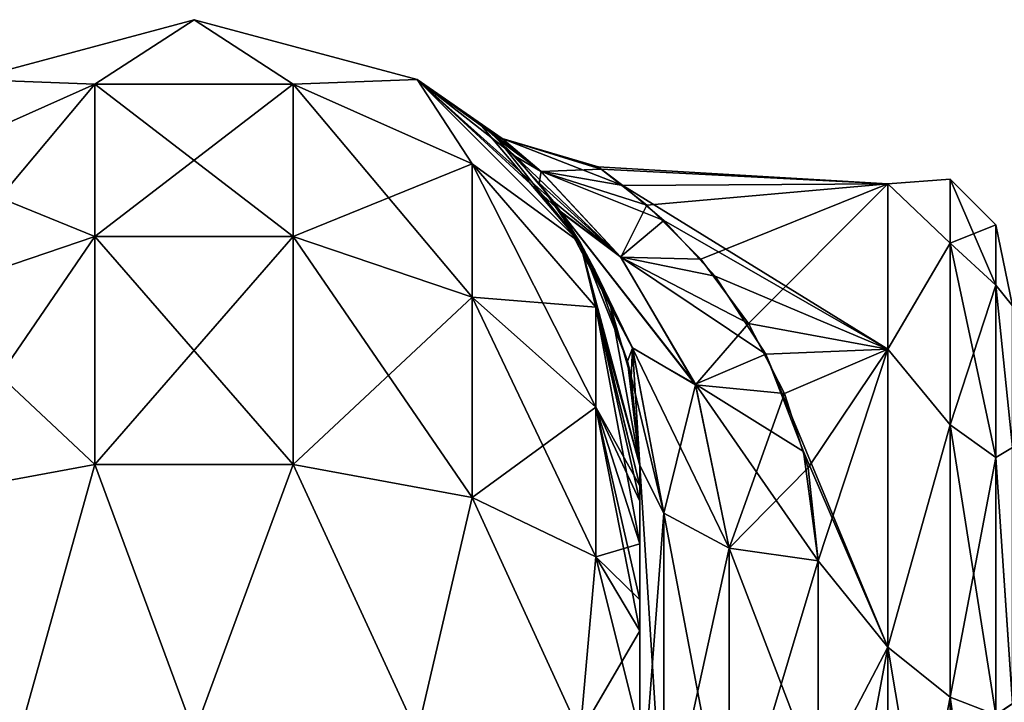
# Model space of a CAD drawing. Extents: x -23 to 470, y -2000 to 0.
# Tile 162 of 246: x 18 to 46, y -19 to 0. Entities that reach past the tile are written whole.
import ezdxf

# ---------------------------------------------------------------- set-up
doc = ezdxf.new("R2010")
doc.units = 0
doc.header["$LTSCALE"] = 68.916985
for name, color, linetype in [('649', 7, 'CONTINUOUS'), ('652', 7, 'CONTINUOUS'), ('668', 7, 'CONTINUOUS'), ('669', 7, 'CONTINUOUS'), ('670', 7, 'CONTINUOUS'), ('682', 7, 'CONTINUOUS'), ('683', 7, 'CONTINUOUS'), ('685', 7, 'CONTINUOUS'), ('688', 7, 'CONTINUOUS')]:
    doc.layers.add(name, color=color, linetype=linetype)

msp = doc.modelspace()

# ---------------------------------------------------------------- linework, layer by layer
at = {"layer": '649', "linetype": 'CONTINUOUS'}
for points in [[(35.55, -63.188, 39.074), (35.55, -56.093, 33.613), (35.55, -12.5, 74.5), (35.55, -63.188, 39.074)], [(35.55, -12.5, 74.5), (35.55, -56.093, 33.613), (35.55, -22.687, 28.505), (35.55, -12.5, 74.5)], [(35.55, -63.02, 43.008), (35.55, -63.188, 39.074), (35.55, -12.5, 74.5), (35.55, -63.02, 43.008)], [(35.55, -55.84, 48.698), (35.55, -63.02, 43.008), (35.55, -12.5, 74.5), (35.55, -55.84, 48.698)], [(35.55, -51.871, 56.92), (35.55, -55.84, 48.698), (35.55, -12.5, 74.5), (35.55, -51.871, 56.92)], [(35.55, -51.872, 66.083), (35.55, -51.871, 56.92), (35.55, -12.5, 74.5), (35.55, -51.872, 66.083)], [(35.55, -55.841, 74.304), (35.55, -51.872, 66.083), (35.55, -12.5, 74.5), (35.55, -55.841, 74.304)], [(35.55, -13.067, 77.36), (35.55, -55.841, 74.304), (35.55, -12.5, 74.5), (35.55, -13.067, 77.36)], [(35.55, -12.5, 24.51), (35.55, -12.5, 74.5), (35.55, -22.687, 28.505), (35.55, -12.5, 24.51)], [(35.55, -12.5, -74.5), (35.55, -12.5, -24.51), (35.55, -55.84, -74.302), (35.55, -12.5, -74.5)], [(35.55, -55.84, -74.302), (35.55, -12.5, -24.51), (35.55, -51.871, -66.08), (35.55, -55.84, -74.302)], [(35.55, -51.871, -66.08), (35.55, -12.5, -24.51), (35.55, -51.872, -56.917), (35.55, -51.871, -66.08)], [(35.55, -51.872, -56.917), (35.55, -12.5, -24.51), (35.55, -55.841, -48.696), (35.55, -51.872, -56.917)], [(35.55, -55.841, -48.696), (35.55, -12.5, -24.51), (35.55, -22.687, -28.505), (35.55, -55.841, -48.696)], [(35.55, -13.067, -77.36), (35.55, -12.5, -74.5), (35.55, -63.02, -79.992), (35.55, -13.067, -77.36)], [(35.55, -63.02, -79.992), (35.55, -12.5, -74.5), (35.55, -55.84, -74.302), (35.55, -63.02, -79.992)], [(35.55, -13.5, 78.234), (35.55, -55.841, 74.304), (35.55, -13.067, 77.36), (35.55, -13.5, 78.234)], [(35.55, -13.5, -78.234), (35.55, -13.067, -77.36), (35.55, -63.02, -79.992), (35.55, -13.5, -78.234)], [(35.55, -14.695, 79.801), (35.55, -55.841, 74.304), (35.55, -13.5, 78.234), (35.55, -14.695, 79.801)], [(35.55, -14.695, -79.801), (35.55, -13.5, -78.234), (35.55, -63.02, -79.992), (35.55, -14.695, -79.801)], [(35.55, -63.021, 79.993), (35.55, -55.841, 74.304), (35.55, -14.695, 79.801), (35.55, -63.021, 79.993)], [(35.55, -16.266, 81), (35.55, -63.021, 79.993), (35.55, -14.695, 79.801), (35.55, -16.266, 81)], [(35.55, -16.266, -81), (35.55, -14.695, -79.801), (35.55, -63.02, -79.992), (35.55, -16.266, -81)], [(35.55, -17.135, 81.431), (35.55, -63.021, 79.993), (35.55, -16.266, 81), (35.55, -17.135, 81.431)], [(35.55, -17.135, -81.431), (35.55, -16.266, -81), (35.55, -71.85, -82), (35.55, -17.135, -81.431)], [(35.55, -71.85, -82), (35.55, -16.266, -81), (35.55, -63.02, -79.992), (35.55, -71.85, -82)], [(35.55, -20, 82), (35.55, -63.021, 79.993), (35.55, -17.135, 81.431), (35.55, -20, 82)], [(35.55, -20, -82), (35.55, -17.135, -81.431), (35.55, -71.85, -82), (35.55, -20, -82)]]:
    msp.add_3dface(points, dxfattribs=at)
at = {"layer": '652', "linetype": 'CONTINUOUS'}
for points in [[(34.459, -4.191, 3.02), (42.5, -4.602, -5.341), (34.382, -4.129, -2.484), (34.459, -4.191, 3.02)], [(34.382, -4.129, -2.484), (42.5, -4.602, -5.341), (35.069, -4.646, -5.533), (34.382, -4.129, -2.484)], [(42.5, -4.602, 5.341), (42.5, -4.602, -5.341), (34.459, -4.191, 3.02), (42.5, -4.602, 5.341)], [(35.74, -5.202, 7.501), (42.5, -4.602, 5.341), (34.459, -4.191, 3.02), (35.74, -5.202, 7.501)], [(42.5, -4.602, -5.341), (42.5, -9.236, -14.964), (35.069, -4.646, -5.533), (42.5, -4.602, -5.341)], [(35.069, -4.646, -5.533), (42.5, -9.236, -14.964), (36.216, -5.632, -8.699), (35.069, -4.646, -5.533)], [(37.257, -6.716, 11.09), (42.5, -4.602, 5.341), (35.74, -5.202, 7.501), (37.257, -6.716, 11.09)], [(38.594, -8.52, 14.019), (42.5, -4.602, 5.341), (37.257, -6.716, 11.09), (38.594, -8.52, 14.019)], [(42.5, -9.236, 14.964), (42.5, -4.602, 5.341), (38.594, -8.52, 14.019), (42.5, -9.236, 14.964)], [(36.216, -5.632, -8.699), (42.5, -9.236, -14.964), (37.662, -7.185, -11.947), (36.216, -5.632, -8.699)], [(37.662, -7.185, -11.947), (42.5, -9.236, -14.964), (39.079, -9.373, -15.134), (37.662, -7.185, -11.947)], [(39.607, -10.483, 16.406), (42.5, -9.236, 14.964), (38.594, -8.52, 14.019), (39.607, -10.483, 16.406)], [(42.5, -9.236, -14.964), (42.5, -17.587, -21.623), (39.079, -9.373, -15.134), (42.5, -9.236, -14.964)], [(39.079, -9.373, -15.134), (42.5, -17.587, -21.623), (40.132, -12.101, -17.979), (39.079, -9.373, -15.134)], [(40.266, -12.566, 18.379), (42.5, -9.236, 14.964), (39.607, -10.483, 16.406), (40.266, -12.566, 18.379)], [(40.55, -15.172, 20.284), (42.5, -9.236, 14.964), (40.266, -12.566, 18.379), (40.55, -15.172, 20.284)], [(42.5, -17.587, 21.623), (42.5, -9.236, 14.964), (40.55, -15.172, 20.284), (42.5, -17.587, 21.623)], [(40.132, -12.101, -17.979), (42.5, -17.587, -21.623), (40.55, -15.172, -20.284), (40.132, -12.101, -17.979)], [(40.55, -15.172, -20.284), (42.5, -17.587, -21.623), (40.55, -21.323, -23.052), (40.55, -15.172, -20.284)], [(40.55, -21.323, 23.052), (42.5, -17.587, 21.623), (40.55, -15.172, 20.284), (40.55, -21.323, 23.052)], [(42.5, -17.587, -21.623), (42.5, -28, -24), (40.55, -21.323, -23.052), (42.5, -17.587, -21.623)], [(42.5, -28, 24), (42.5, -17.587, 21.623), (40.55, -28, 24), (42.5, -28, 24)], [(40.55, -28, 24), (42.5, -17.587, 21.623), (40.55, -21.323, 23.052), (40.55, -28, 24)]]:
    msp.add_3dface(points, dxfattribs=at)
at = {"layer": '668', "linetype": 'CONTINUOUS'}
for points in [[(16.8, -1.675, -74.5), (23.05, 0, -74.5), (20.268, -1.806, -82.019), (16.8, -1.675, -74.5)], [(20.268, -1.806, -82.019), (23.05, 0, -74.5), (25.832, -1.806, -82.019), (20.268, -1.806, -82.019)], [(23.05, 0, -74.5), (29.3, -1.675, -74.5), (25.832, -1.806, -82.019), (23.05, 0, -74.5)], [(15.256, -4.037, -81.098), (16.8, -1.675, -74.5), (20.268, -1.806, -82.019), (15.256, -4.037, -81.098)], [(15.256, -4.037, -81.098), (20.268, -1.806, -82.019), (15.256, -7.781, -86.709), (15.256, -4.037, -81.098)], [(20.268, -1.806, -82.019), (20.268, -6.074, -88.415), (15.256, -7.781, -86.709), (20.268, -1.806, -82.019)], [(20.268, -1.806, -82.019), (25.832, -1.806, -82.019), (20.268, -6.074, -88.415), (20.268, -1.806, -82.019)], [(25.832, -1.806, -82.019), (25.832, -6.074, -88.415), (20.268, -6.074, -88.415), (25.832, -1.806, -82.019)], [(25.832, -1.806, -82.019), (29.3, -1.675, -74.5), (30.844, -4.037, -81.098), (25.832, -1.806, -82.019)], [(25.832, -1.806, -82.019), (30.844, -4.037, -81.098), (25.832, -6.074, -88.415), (25.832, -1.806, -82.019)], [(29.3, -1.675, -74.5), (33.875, -6.25, -74.5), (30.844, -4.037, -81.098), (29.3, -1.675, -74.5)], [(30.844, -4.037, -81.098), (30.844, -7.781, -86.709), (25.832, -6.074, -88.415), (30.844, -4.037, -81.098)], [(30.844, -4.037, -81.098), (33.875, -6.25, -74.5), (34.312, -8.056, -79.436), (30.844, -4.037, -81.098)], [(30.844, -4.037, -81.098), (34.312, -8.056, -79.436), (30.844, -7.781, -86.709), (30.844, -4.037, -81.098)], [(20.268, -12.466, -92.688), (15.256, -13.39, -90.458), (20.268, -6.074, -88.415), (20.268, -12.466, -92.688)], [(20.268, -6.074, -88.415), (15.256, -13.39, -90.458), (15.256, -7.781, -86.709), (20.268, -6.074, -88.415)], [(25.832, -12.466, -92.688), (20.268, -12.466, -92.688), (25.832, -6.074, -88.415), (25.832, -12.466, -92.688)], [(25.832, -6.074, -88.415), (20.268, -12.466, -92.688), (20.268, -6.074, -88.415), (25.832, -6.074, -88.415)], [(30.844, -7.781, -86.709), (25.832, -12.466, -92.688), (25.832, -6.074, -88.415), (30.844, -7.781, -86.709)], [(33.875, -6.25, -74.5), (35.55, -12.5, -74.5), (34.312, -8.056, -79.436), (33.875, -6.25, -74.5)], [(30.844, -13.39, -90.458), (25.832, -12.466, -92.688), (30.844, -7.781, -86.709), (30.844, -13.39, -90.458)], [(34.312, -8.056, -79.436), (34.312, -10.858, -83.635), (30.844, -7.781, -86.709), (34.312, -8.056, -79.436)], [(34.312, -10.858, -83.635), (30.844, -13.39, -90.458), (30.844, -7.781, -86.709), (34.312, -10.858, -83.635)], [(35.55, -12.5, -74.5), (35.55, -13.067, -77.36), (34.312, -8.056, -79.436), (35.55, -12.5, -74.5)], [(34.312, -8.056, -79.436), (35.55, -13.067, -77.36), (34.312, -10.858, -83.635), (34.312, -8.056, -79.436)], [(34.312, -15.054, -86.44), (30.844, -13.39, -90.458), (34.312, -10.858, -83.635), (34.312, -15.054, -86.44)], [(35.55, -13.067, -77.36), (35.55, -13.5, -78.234), (34.312, -10.858, -83.635), (35.55, -13.067, -77.36)], [(35.55, -13.5, -78.234), (35.55, -14.695, -79.801), (34.312, -10.858, -83.635), (35.55, -13.5, -78.234)], [(35.55, -14.695, -79.801), (34.312, -15.054, -86.44), (34.312, -10.858, -83.635), (35.55, -14.695, -79.801)], [(20.268, -12.466, -92.688), (18.16, -20, -93.546), (15.256, -13.39, -90.458), (20.268, -12.466, -92.688)], [(23.05, -20, -94.5), (18.16, -20, -93.546), (20.268, -12.466, -92.688), (23.05, -20, -94.5)], [(25.832, -12.466, -92.688), (23.05, -20, -94.5), (20.268, -12.466, -92.688), (25.832, -12.466, -92.688)], [(29.3, -20, -92.825), (23.05, -20, -94.5), (25.832, -12.466, -92.688), (29.3, -20, -92.825)], [(30.844, -13.39, -90.458), (29.3, -20, -92.825), (25.832, -12.466, -92.688), (30.844, -13.39, -90.458)], [(33.875, -20, -88.25), (29.3, -20, -92.825), (30.844, -13.39, -90.458), (33.875, -20, -88.25)], [(34.312, -15.054, -86.44), (33.875, -20, -88.25), (30.844, -13.39, -90.458), (34.312, -15.054, -86.44)], [(35.55, -14.695, -79.801), (35.55, -16.266, -81), (34.312, -15.054, -86.44), (35.55, -14.695, -79.801)], [(35.55, -17.135, -81.431), (33.875, -20, -88.25), (34.312, -15.054, -86.44), (35.55, -17.135, -81.431)], [(35.55, -16.266, -81), (35.55, -17.135, -81.431), (34.312, -15.054, -86.44), (35.55, -16.266, -81)], [(35.55, -17.135, -81.431), (35.55, -20, -82), (33.875, -20, -88.25), (35.55, -17.135, -81.431)]]:
    msp.add_3dface(points, dxfattribs=at)
at = {"layer": '669', "linetype": 'CONTINUOUS'}
for points in [[(23.05, 0, -74.5), (16.8, -1.675, -74.5), (23.05, 0, 74.5), (23.05, 0, -74.5)], [(23.05, 0, 74.5), (16.8, -1.675, -74.5), (16.8, -1.675, 74.5), (23.05, 0, 74.5)], [(29.3, -1.675, -74.5), (23.05, 0, -74.5), (29.3, -1.675, 74.5), (29.3, -1.675, -74.5)], [(29.3, -1.675, 74.5), (23.05, 0, -74.5), (23.05, 0, 74.5), (29.3, -1.675, 74.5)], [(33.875, -6.25, -74.5), (29.3, -1.675, -74.5), (33.316, -5.368, -13.844), (33.875, -6.25, -74.5)], [(33.316, -5.368, -13.844), (29.3, -1.675, -74.5), (33.125, -5.101, -13.13), (33.316, -5.368, -13.844)], [(33.125, -5.101, -13.13), (29.3, -1.675, -74.5), (32.058, -3.833, -8.799), (33.125, -5.101, -13.13)], [(32.058, -3.833, -8.799), (29.3, -1.675, -74.5), (31.315, -3.122, -4.621), (32.058, -3.833, -8.799)], [(31.315, -3.122, -4.621), (29.3, -1.675, -74.5), (31.01, -2.863, -0.662), (31.315, -3.122, -4.621)], [(31.01, -2.863, -0.662), (29.3, -1.675, -74.5), (29.3, -1.675, 74.5), (31.01, -2.863, -0.662)], [(33.875, -6.25, 74.5), (31.01, -2.863, -0.662), (29.3, -1.675, 74.5), (33.875, -6.25, 74.5)], [(31.553, -3.338, 6.206), (31.01, -2.863, -0.662), (33.875, -6.25, 74.5), (31.553, -3.338, 6.206)], [(32.721, -4.581, 11.587), (31.553, -3.338, 6.206), (33.875, -6.25, 74.5), (32.721, -4.581, 11.587)], [(33.335, -5.395, 13.912), (32.721, -4.581, 11.587), (33.875, -6.25, 74.5), (33.335, -5.395, 13.912)], [(34.287, -7.024, -17.434), (33.875, -6.25, -74.5), (33.316, -5.368, -13.844), (34.287, -7.024, -17.434)], [(33.857, -6.219, 15.837), (33.335, -5.395, 13.912), (33.875, -6.25, 74.5), (33.857, -6.219, 15.837)], [(34.738, -8.068, 19.233), (33.857, -6.219, 15.837), (33.875, -6.25, 74.5), (34.738, -8.068, 19.233)], [(35.55, -12.5, 74.5), (34.738, -8.068, 19.233), (33.875, -6.25, 74.5), (35.55, -12.5, 74.5)], [(35.55, -12.5, -24.51), (35.55, -12.5, -74.5), (33.875, -6.25, -74.5), (35.55, -12.5, -24.51)], [(35.55, -12.5, -24.51), (33.875, -6.25, -74.5), (35.202, -9.572, -21.372), (35.55, -12.5, -24.51)], [(35.202, -9.572, -21.372), (33.875, -6.25, -74.5), (34.287, -7.024, -17.434), (35.202, -9.572, -21.372)], [(34.738, -8.068, 19.233), (35.55, -12.5, 74.5), (35.305, -10.038, 21.956), (34.738, -8.068, 19.233)], [(35.55, -12.5, 74.5), (35.55, -12.5, 24.51), (35.305, -10.038, 21.956), (35.55, -12.5, 74.5)]]:
    msp.add_3dface(points, dxfattribs=at)
at = {"layer": '670', "linetype": 'CONTINUOUS'}
for points in [[(23.05, 0, 74.5), (16.8, -1.675, 74.5), (20.268, -1.806, 82.019), (23.05, 0, 74.5)], [(25.832, -1.806, 82.019), (23.05, 0, 74.5), (20.268, -1.806, 82.019), (25.832, -1.806, 82.019)], [(29.3, -1.675, 74.5), (23.05, 0, 74.5), (25.832, -1.806, 82.019), (29.3, -1.675, 74.5)], [(20.268, -1.806, 82.019), (16.8, -1.675, 74.5), (15.256, -4.037, 81.098), (20.268, -1.806, 82.019)], [(20.268, -1.806, 82.019), (15.256, -4.037, 81.098), (20.268, -6.074, 88.415), (20.268, -1.806, 82.019)], [(25.832, -1.806, 82.019), (20.268, -1.806, 82.019), (25.832, -6.074, 88.415), (25.832, -1.806, 82.019)], [(25.832, -6.074, 88.415), (20.268, -1.806, 82.019), (20.268, -6.074, 88.415), (25.832, -6.074, 88.415)], [(30.844, -4.037, 81.098), (29.3, -1.675, 74.5), (25.832, -1.806, 82.019), (30.844, -4.037, 81.098)], [(30.844, -4.037, 81.098), (25.832, -1.806, 82.019), (30.844, -7.781, 86.709), (30.844, -4.037, 81.098)], [(30.844, -7.781, 86.709), (25.832, -1.806, 82.019), (25.832, -6.074, 88.415), (30.844, -7.781, 86.709)], [(33.875, -6.25, 74.5), (29.3, -1.675, 74.5), (30.844, -4.037, 81.098), (33.875, -6.25, 74.5)], [(20.268, -6.074, 88.415), (15.256, -4.037, 81.098), (15.256, -7.781, 86.709), (20.268, -6.074, 88.415)], [(34.312, -8.056, 79.436), (33.875, -6.25, 74.5), (30.844, -4.037, 81.098), (34.312, -8.056, 79.436)], [(34.312, -8.056, 79.436), (30.844, -4.037, 81.098), (34.312, -10.858, 83.635), (34.312, -8.056, 79.436)], [(34.312, -10.858, 83.635), (30.844, -4.037, 81.098), (30.844, -7.781, 86.709), (34.312, -10.858, 83.635)], [(20.268, -12.466, 92.688), (20.268, -6.074, 88.415), (15.256, -7.781, 86.709), (20.268, -12.466, 92.688)], [(20.268, -12.466, 92.688), (25.832, -12.466, 92.688), (20.268, -6.074, 88.415), (20.268, -12.466, 92.688)], [(25.832, -12.466, 92.688), (25.832, -6.074, 88.415), (20.268, -6.074, 88.415), (25.832, -12.466, 92.688)], [(25.832, -12.466, 92.688), (30.844, -13.39, 90.458), (25.832, -6.074, 88.415), (25.832, -12.466, 92.688)], [(30.844, -13.39, 90.458), (30.844, -7.781, 86.709), (25.832, -6.074, 88.415), (30.844, -13.39, 90.458)], [(35.55, -13.067, 77.36), (35.55, -12.5, 74.5), (33.875, -6.25, 74.5), (35.55, -13.067, 77.36)], [(35.55, -13.067, 77.36), (33.875, -6.25, 74.5), (34.312, -8.056, 79.436), (35.55, -13.067, 77.36)], [(15.256, -13.39, 90.458), (20.268, -12.466, 92.688), (15.256, -7.781, 86.709), (15.256, -13.39, 90.458)], [(30.844, -13.39, 90.458), (34.312, -15.054, 86.44), (30.844, -7.781, 86.709), (30.844, -13.39, 90.458)], [(34.312, -15.054, 86.44), (34.312, -10.858, 83.635), (30.844, -7.781, 86.709), (34.312, -15.054, 86.44)], [(35.55, -14.695, 79.801), (35.55, -13.5, 78.234), (34.312, -8.056, 79.436), (35.55, -14.695, 79.801)], [(35.55, -14.695, 79.801), (34.312, -8.056, 79.436), (34.312, -10.858, 83.635), (35.55, -14.695, 79.801)], [(35.55, -13.5, 78.234), (35.55, -13.067, 77.36), (34.312, -8.056, 79.436), (35.55, -13.5, 78.234)], [(35.55, -17.135, 81.431), (35.55, -16.266, 81), (34.312, -10.858, 83.635), (35.55, -17.135, 81.431)], [(34.312, -15.054, 86.44), (35.55, -17.135, 81.431), (34.312, -10.858, 83.635), (34.312, -15.054, 86.44)], [(35.55, -16.266, 81), (35.55, -14.695, 79.801), (34.312, -10.858, 83.635), (35.55, -16.266, 81)], [(15.256, -13.39, 90.458), (18.16, -20, 93.546), (20.268, -12.466, 92.688), (15.256, -13.39, 90.458)], [(18.16, -20, 93.546), (23.05, -20, 94.5), (20.268, -12.466, 92.688), (18.16, -20, 93.546)], [(20.268, -12.466, 92.688), (23.05, -20, 94.5), (25.832, -12.466, 92.688), (20.268, -12.466, 92.688)], [(25.832, -12.466, 92.688), (23.05, -20, 94.5), (29.3, -20, 92.825), (25.832, -12.466, 92.688)], [(30.844, -13.39, 90.458), (25.832, -12.466, 92.688), (29.3, -20, 92.825), (30.844, -13.39, 90.458)], [(14.111, -20, 90.839), (18.16, -20, 93.546), (15.256, -13.39, 90.458), (14.111, -20, 90.839)], [(33.875, -20, 88.25), (30.844, -13.39, 90.458), (29.3, -20, 92.825), (33.875, -20, 88.25)], [(34.312, -15.054, 86.44), (30.844, -13.39, 90.458), (33.875, -20, 88.25), (34.312, -15.054, 86.44)], [(35.55, -20, 82), (34.312, -15.054, 86.44), (33.875, -20, 88.25), (35.55, -20, 82)], [(35.55, -20, 82), (35.55, -17.135, 81.431), (34.312, -15.054, 86.44), (35.55, -20, 82)]]:
    msp.add_3dface(points, dxfattribs=at)
at = {"layer": '682', "linetype": 'CONTINUOUS'}
for points in [[(31.315, -3.122, -4.621), (31.01, -2.863, -0.662), (32.765, -4.244, -6.681), (31.315, -3.122, -4.621)], [(31.01, -2.863, -0.662), (31.553, -3.338, 6.206), (31.686, -3.33, 0.02), (31.01, -2.863, -0.662)], [(32.765, -4.244, -6.681), (31.01, -2.863, -0.662), (31.686, -3.33, 0.02), (32.765, -4.244, -6.681)], [(32.058, -3.833, -8.799), (31.315, -3.122, -4.621), (32.765, -4.244, -6.681), (32.058, -3.833, -8.799)], [(31.686, -3.33, 0.02), (31.553, -3.338, 6.206), (32.777, -4.253, 6.715), (31.686, -3.33, 0.02)], [(31.553, -3.338, 6.206), (32.721, -4.581, 11.587), (32.777, -4.253, 6.715), (31.553, -3.338, 6.206)], [(34.459, -4.191, 3.02), (34.382, -4.129, -2.484), (31.686, -3.33, 0.02), (34.459, -4.191, 3.02)], [(34.459, -4.191, 3.02), (31.686, -3.33, 0.02), (32.777, -4.253, 6.715), (34.459, -4.191, 3.02)], [(34.382, -4.129, -2.484), (35.069, -4.646, -5.533), (31.686, -3.33, 0.02), (34.382, -4.129, -2.484)], [(35.069, -4.646, -5.533), (32.765, -4.244, -6.681), (31.686, -3.33, 0.02), (35.069, -4.646, -5.533)], [(33.125, -5.101, -13.13), (32.058, -3.833, -8.799), (35.008, -6.643, -12.374), (33.125, -5.101, -13.13)], [(35.008, -6.643, -12.374), (32.058, -3.833, -8.799), (32.765, -4.244, -6.681), (35.008, -6.643, -12.374)], [(32.777, -4.253, 6.715), (32.721, -4.581, 11.587), (35.019, -6.657, 12.397), (32.777, -4.253, 6.715)], [(35.069, -4.646, -5.533), (36.216, -5.632, -8.699), (32.765, -4.244, -6.681), (35.069, -4.646, -5.533)], [(36.216, -5.632, -8.699), (35.008, -6.643, -12.374), (32.765, -4.244, -6.681), (36.216, -5.632, -8.699)], [(35.74, -5.202, 7.501), (34.459, -4.191, 3.02), (32.777, -4.253, 6.715), (35.74, -5.202, 7.501)], [(35.74, -5.202, 7.501), (32.777, -4.253, 6.715), (35.019, -6.657, 12.397), (35.74, -5.202, 7.501)], [(32.721, -4.581, 11.587), (33.335, -5.395, 13.912), (35.019, -6.657, 12.397), (32.721, -4.581, 11.587)], [(33.316, -5.368, -13.844), (33.125, -5.101, -13.13), (35.008, -6.643, -12.374), (33.316, -5.368, -13.844)], [(37.257, -6.716, 11.09), (35.74, -5.202, 7.501), (35.019, -6.657, 12.397), (37.257, -6.716, 11.09)], [(34.287, -7.024, -17.434), (33.316, -5.368, -13.844), (35.344, -9.204, -18.71), (34.287, -7.024, -17.434)], [(35.344, -9.204, -18.71), (33.316, -5.368, -13.844), (37.108, -10.22, -17.113), (35.344, -9.204, -18.71)], [(37.108, -10.22, -17.113), (33.316, -5.368, -13.844), (35.008, -6.643, -12.374), (37.108, -10.22, -17.113)], [(33.335, -5.395, 13.912), (33.857, -6.219, 15.837), (35.342, -9.2, 18.706), (33.335, -5.395, 13.912)], [(35.019, -6.657, 12.397), (33.335, -5.395, 13.912), (37.112, -10.233, 17.125), (35.019, -6.657, 12.397)], [(37.112, -10.233, 17.125), (33.335, -5.395, 13.912), (35.342, -9.2, 18.706), (37.112, -10.233, 17.125)], [(36.216, -5.632, -8.699), (37.662, -7.185, -11.947), (35.008, -6.643, -12.374), (36.216, -5.632, -8.699)], [(33.857, -6.219, 15.837), (34.738, -8.068, 19.233), (35.342, -9.2, 18.706), (33.857, -6.219, 15.837)], [(37.662, -7.185, -11.947), (39.079, -9.373, -15.134), (35.008, -6.643, -12.374), (37.662, -7.185, -11.947)], [(39.079, -9.373, -15.134), (37.108, -10.22, -17.113), (35.008, -6.643, -12.374), (39.079, -9.373, -15.134)], [(38.594, -8.52, 14.019), (37.257, -6.716, 11.09), (35.019, -6.657, 12.397), (38.594, -8.52, 14.019)], [(38.594, -8.52, 14.019), (35.019, -6.657, 12.397), (37.112, -10.233, 17.125), (38.594, -8.52, 14.019)], [(35.202, -9.572, -21.372), (34.287, -7.024, -17.434), (35.344, -9.204, -18.71), (35.202, -9.572, -21.372)], [(34.738, -8.068, 19.233), (35.305, -10.038, 21.956), (35.342, -9.2, 18.706), (34.738, -8.068, 19.233)], [(39.607, -10.483, 16.406), (38.594, -8.52, 14.019), (37.112, -10.233, 17.125), (39.607, -10.483, 16.406)], [(36.219, -13.835, -22.399), (35.202, -9.572, -21.372), (35.344, -9.204, -18.71), (36.219, -13.835, -22.399)], [(35.305, -10.038, 21.956), (35.55, -12.5, 24.51), (35.342, -9.2, 18.706), (35.305, -10.038, 21.956)], [(35.55, -12.5, 24.51), (36.219, -13.835, 22.399), (35.342, -9.2, 18.706), (35.55, -12.5, 24.51)], [(36.219, -13.835, 22.399), (37.112, -10.233, 17.125), (35.342, -9.2, 18.706), (36.219, -13.835, 22.399)], [(36.219, -13.835, -22.399), (35.344, -9.204, -18.71), (38.05, -14.814, -20.85), (36.219, -13.835, -22.399)], [(38.05, -14.814, -20.85), (35.344, -9.204, -18.71), (37.108, -10.22, -17.113), (38.05, -14.814, -20.85)], [(39.079, -9.373, -15.134), (40.132, -12.101, -17.979), (37.108, -10.22, -17.113), (39.079, -9.373, -15.134)], [(35.55, -12.5, -24.51), (35.202, -9.572, -21.372), (36.219, -13.835, -22.399), (35.55, -12.5, -24.51)], [(38.05, -14.814, 20.85), (37.112, -10.233, 17.125), (36.219, -13.835, 22.399), (38.05, -14.814, 20.85)], [(40.132, -12.101, -17.979), (40.55, -15.172, -20.284), (37.108, -10.22, -17.113), (40.132, -12.101, -17.979)], [(40.55, -15.172, -20.284), (38.05, -14.814, -20.85), (37.108, -10.22, -17.113), (40.55, -15.172, -20.284)], [(39.607, -10.483, 16.406), (37.112, -10.233, 17.125), (38.05, -14.814, 20.85), (39.607, -10.483, 16.406)], [(40.266, -12.566, 18.379), (39.607, -10.483, 16.406), (38.05, -14.814, 20.85), (40.266, -12.566, 18.379)], [(40.55, -15.172, 20.284), (40.266, -12.566, 18.379), (38.05, -14.814, 20.85), (40.55, -15.172, 20.284)]]:
    msp.add_3dface(points, dxfattribs=at)
at = {"layer": '683', "linetype": 'CONTINUOUS'}
for points in [[(35.55, -22.687, -28.505), (35.55, -12.5, -24.51), (36.219, -23.159, -26.056), (35.55, -22.687, -28.505)], [(35.55, -12.5, -24.51), (36.219, -13.835, -22.399), (36.219, -23.159, -26.056), (35.55, -12.5, -24.51)], [(36.219, -13.835, -22.399), (38.05, -14.814, -20.85), (38.05, -23.493, -24.255), (36.219, -13.835, -22.399)], [(36.219, -23.159, -26.056), (36.219, -13.835, -22.399), (38.05, -23.493, -24.255), (36.219, -23.159, -26.056)], [(40.55, -15.172, -20.284), (40.55, -21.323, -23.052), (38.05, -14.814, -20.85), (40.55, -15.172, -20.284)], [(38.05, -14.814, -20.85), (40.55, -21.323, -23.052), (38.05, -23.493, -24.255), (38.05, -14.814, -20.85)]]:
    msp.add_3dface(points, dxfattribs=at)
at = {"layer": '685', "linetype": 'CONTINUOUS'}
for points in [[(35.55, -12.5, 24.51), (35.55, -22.687, 28.505), (36.219, -13.835, 22.399), (35.55, -12.5, 24.51)], [(36.219, -13.835, 22.399), (35.55, -22.687, 28.505), (36.219, -23.159, 26.056), (36.219, -13.835, 22.399)], [(38.05, -14.814, 20.85), (36.219, -13.835, 22.399), (36.219, -23.159, 26.056), (38.05, -14.814, 20.85)], [(38.05, -14.814, 20.85), (36.219, -23.159, 26.056), (38.05, -23.493, 24.255), (38.05, -14.814, 20.85)], [(40.55, -15.172, 20.284), (38.05, -14.814, 20.85), (38.05, -23.493, 24.255), (40.55, -15.172, 20.284)], [(40.55, -21.323, 23.052), (40.55, -15.172, 20.284), (38.05, -23.493, 24.255), (40.55, -21.323, 23.052)]]:
    msp.add_3dface(points, dxfattribs=at)
at = {"layer": '688', "linetype": 'CONTINUOUS'}
for points in [[(42.5, -4.602, -5.341), (42.5, -4.602, 5.341), (44.25, -4.469, 0), (42.5, -4.602, -5.341)], [(42.5, -4.602, -5.341), (44.25, -4.469, 0), (44.25, -6.26, -9.005), (42.5, -4.602, -5.341)], [(42.5, -4.602, 5.341), (44.25, -6.26, 9.005), (44.25, -4.469, 0), (42.5, -4.602, 5.341)], [(42.5, -9.236, -14.964), (42.5, -4.602, -5.341), (44.25, -6.26, -9.005), (42.5, -9.236, -14.964)], [(42.5, -4.602, 5.341), (42.5, -9.236, 14.964), (44.25, -6.26, 9.005), (42.5, -4.602, 5.341)], [(45.532, -5.752, 0), (45.532, -7.445, -8.514), (44.25, -4.469, 0), (45.532, -5.752, 0)], [(44.25, -6.26, 9.005), (45.532, -5.752, 0), (44.25, -4.469, 0), (44.25, -6.26, 9.005)], [(44.25, -4.469, 0), (45.532, -7.445, -8.514), (44.25, -6.26, -9.005), (44.25, -4.469, 0)], [(45.532, -7.445, 8.514), (45.532, -5.752, 0), (44.25, -6.26, 9.005), (45.532, -7.445, 8.514)], [(46, -8.022, 4.581), (46, -8.022, -4.582), (45.532, -5.752, 0), (46, -8.022, 4.581)], [(45.532, -7.445, 8.514), (46, -8.022, 4.581), (45.532, -5.752, 0), (45.532, -7.445, 8.514)], [(45.532, -5.752, 0), (46, -8.022, -4.582), (45.532, -7.445, -8.514), (45.532, -5.752, 0)], [(42.5, -9.236, -14.964), (44.25, -6.26, -9.005), (44.25, -11.361, -16.639), (42.5, -9.236, -14.964)], [(42.5, -9.236, 14.964), (44.25, -11.361, 16.639), (44.25, -6.26, 9.005), (42.5, -9.236, 14.964)], [(44.25, -11.361, 16.639), (45.532, -7.445, 8.514), (44.25, -6.26, 9.005), (44.25, -11.361, 16.639)], [(45.532, -7.445, -8.514), (45.532, -12.268, -15.732), (44.25, -6.26, -9.005), (45.532, -7.445, -8.514)], [(44.25, -6.26, -9.005), (45.532, -12.268, -15.732), (44.25, -11.361, -16.639), (44.25, -6.26, -9.005)], [(45.532, -12.268, 15.732), (45.532, -7.445, 8.514), (44.25, -11.361, 16.639), (45.532, -12.268, 15.732)], [(46, -11.991, 12.803), (46, -8.022, 4.581), (45.532, -7.445, 8.514), (46, -11.991, 12.803)], [(45.532, -12.268, 15.732), (46, -11.991, 12.803), (45.532, -7.445, 8.514), (45.532, -12.268, 15.732)], [(46, -8.022, -4.582), (46, -11.991, -12.803), (45.532, -7.445, -8.514), (46, -8.022, -4.582)], [(45.532, -7.445, -8.514), (46, -11.991, -12.803), (45.532, -12.268, -15.732), (45.532, -7.445, -8.514)], [(42.5, -17.587, -21.623), (42.5, -9.236, -14.964), (44.25, -11.361, -16.639), (42.5, -17.587, -21.623)], [(42.5, -9.236, 14.964), (42.5, -17.587, 21.623), (44.25, -11.361, 16.639), (42.5, -9.236, 14.964)], [(42.5, -17.587, -21.623), (44.25, -11.361, -16.639), (44.25, -18.995, -21.74), (42.5, -17.587, -21.623)], [(42.5, -17.587, 21.623), (44.25, -18.995, 21.74), (44.25, -11.361, 16.639), (42.5, -17.587, 21.623)], [(44.25, -18.995, 21.74), (45.532, -12.268, 15.732), (44.25, -11.361, 16.639), (44.25, -18.995, 21.74)], [(45.532, -12.268, -15.732), (45.532, -19.486, -20.555), (44.25, -11.361, -16.639), (45.532, -12.268, -15.732)], [(44.25, -11.361, -16.639), (45.532, -19.486, -20.555), (44.25, -18.995, -21.74), (44.25, -11.361, -16.639)], [(46, -19.174, 18.494), (46, -11.991, 12.803), (45.532, -12.268, 15.732), (46, -19.174, 18.494)], [(46, -11.991, -12.803), (46, -19.173, -18.494), (45.532, -12.268, -15.732), (46, -11.991, -12.803)], [(45.532, -19.486, 20.555), (45.532, -12.268, 15.732), (44.25, -18.995, 21.74), (45.532, -19.486, 20.555)], [(45.532, -19.486, 20.555), (46, -19.174, 18.494), (45.532, -12.268, 15.732), (45.532, -19.486, 20.555)], [(45.532, -12.268, -15.732), (46, -19.173, -18.494), (45.532, -19.486, -20.555), (45.532, -12.268, -15.732)], [(42.5, -28, -24), (42.5, -17.587, -21.623), (44.25, -28, -23.531), (42.5, -28, -24)], [(42.5, -17.587, -21.623), (44.25, -18.995, -21.74), (44.25, -28, -23.531), (42.5, -17.587, -21.623)], [(42.5, -17.587, 21.623), (42.5, -28, 24), (44.25, -18.995, 21.74), (42.5, -17.587, 21.623)], [(42.5, -28, 24), (44.25, -28, 23.531), (44.25, -18.995, 21.74), (42.5, -28, 24)], [(44.25, -28, 23.531), (45.532, -19.486, 20.555), (44.25, -18.995, 21.74), (44.25, -28, 23.531)], [(45.532, -19.486, -20.555), (45.532, -28, -22.248), (44.25, -18.995, -21.74), (45.532, -19.486, -20.555)], [(44.25, -18.995, -21.74), (45.532, -28, -22.248), (44.25, -28, -23.531), (44.25, -18.995, -21.74)]]:
    msp.add_3dface(points, dxfattribs=at)

doc.saveas('drawing.dxf')
